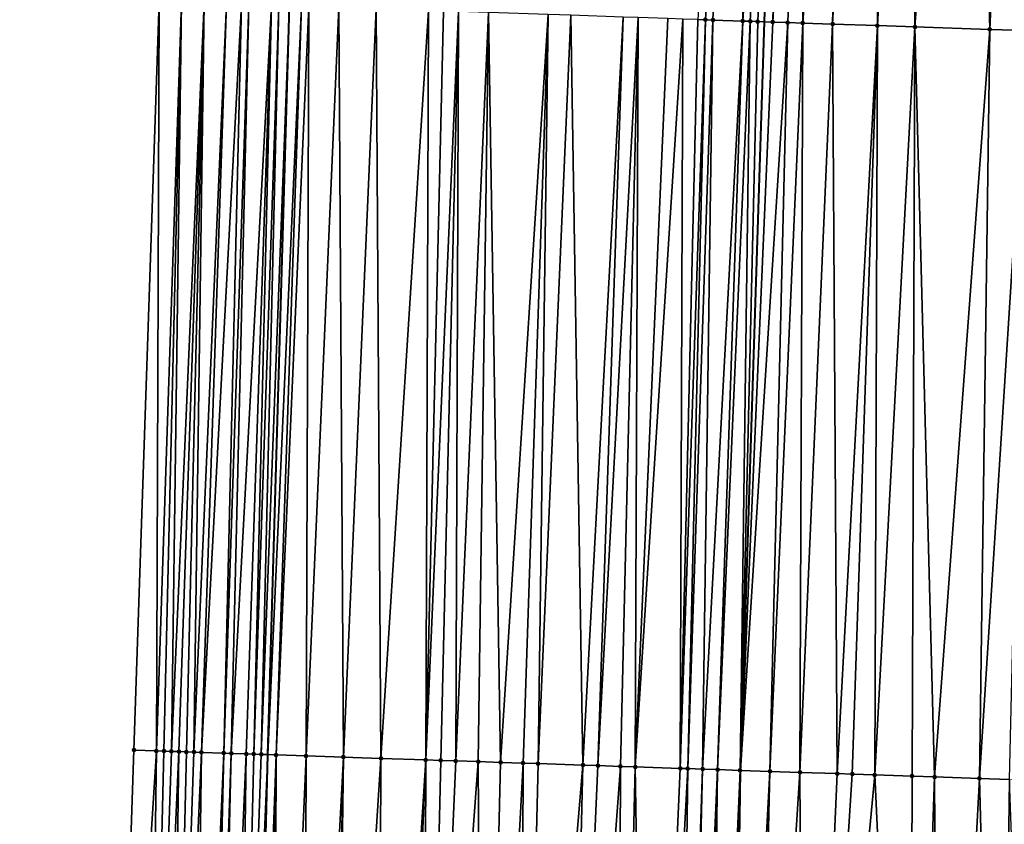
# Model space of a CAD drawing. Header units: feet. Extents: x 2004186 to 2014793, y 836912 to 864902.
# Tile 151 of 256: x 2010467 to 2010493, y 841568 to 841590. Entities that reach past the tile are written whole.
import ezdxf

# ---------------------------------------------------------------- set-up
doc = ezdxf.new("R2010")
doc.units = ezdxf.units.FT
doc.header["$LTSCALE"] = 100
doc.header["$MEASUREMENT"] = 0
for name, color, linetype, lineweight in [('EP_Travel Lane', 5, 'Continuous', 40), ('GPL_Skip Line', 2, 'Continuous', 40), ('Road Shots', 4, 'Continuous', 200), ('Road X-Section', 30, 'Continuous', 13)]:
    doc.layers.add(name, color=color, linetype=linetype, lineweight=lineweight)
doc.layers.add('I-77 SB_MM21-27-Surface-Border', color=7, linetype='Continuous')
doc.layers.add('I-77 SB_MM21-27-Surface-TIN', color=7, linetype='Continuous')

msp = doc.modelspace()

# ---------------------------------------------------------------- linework, layer by layer
at = {"layer": 'EP_Travel Lane'}
msp.add_polyline3d([(2010469.208770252, 841369.6738015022, 353.6004826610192), (2010469.497755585, 841389.6686860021, 353.9900393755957), (2010469.924136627, 841409.6598299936, 354.3674239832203), (2010470.350613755, 841429.6533732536, 354.7004789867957), (2010470.777078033, 841449.6463140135, 355.0748597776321), (2010471.203516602, 841469.638049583, 355.4316500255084), (2010471.664970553, 841489.6290206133, 355.8677205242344), (2010472.164919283, 841509.7297988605, 356.2241401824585), (2010472.672648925, 841530.1429154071, 356.5846998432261), (2010473.169910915, 841550.1351832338, 356.9271469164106), (2010473.667102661, 841570.1246268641, 357.3058558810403), (2010474.250074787, 841590.1130642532, 357.7004235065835), (2010474.920555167, 841610.0974675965, 358.0849428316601), (2010475.591051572, 841630.0815445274, 358.4793483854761), (2010476.261587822, 841650.0668090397, 358.8588609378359)], dxfattribs=at)
at = {"layer": 'GPL_Skip Line'}
msp.add_polyline3d([(2010481.95771623, 841369.5251291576, 353.4531208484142), (2010482.310733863, 841389.5190231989, 353.8279005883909), (2010482.66373411, 841409.5119325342, 354.180836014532), (2010483.01674097, 841429.5052163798, 354.5609336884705), (2010483.369761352, 841449.4992661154, 354.9177765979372), (2010483.722759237, 841469.4920416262, 355.2806415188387), (2010484.075765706, 841489.485303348, 355.6676358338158), (2010484.467463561, 841509.5321789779, 356.0436283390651), (2010485.007155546, 841529.7307694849, 356.414087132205), (2010485.65091865, 841549.7171784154, 356.7874598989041), (2010486.294640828, 841569.7023166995, 357.1574814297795), (2010486.938383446, 841589.6880895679, 357.5666718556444), (2010487.582128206, 841609.6739289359, 357.9162179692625), (2010488.225856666, 841629.6592622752, 358.3014174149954), (2010488.869624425, 841649.6458156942, 358.647119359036)], dxfattribs=at)
at = {"layer": 'I-77 SB_MM21-27-Surface-Border', "color": 3, "linetype": 'ByBlock', "lineweight": -2}
msp.add_polyline3d([(2010468.488924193, 841349.6854404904, 353.213072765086), (2010468.526777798, 841369.6817869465, 353.6067672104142), (2010468.364662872, 841389.6819684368, 354.0015954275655), (2010467.202593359, 841409.6919151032, 354.3822180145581), (2010467.040478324, 841429.6920873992, 354.7372148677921), (2010467.278331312, 841449.6871925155, 355.1172029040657), (2010467.51615991, 841469.6802473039, 355.5179133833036), (2010467.953987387, 841489.6720182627, 355.926302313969), (2010468.237368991, 841509.7931083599, 356.2692096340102), (2010468.747546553, 841530.274535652, 356.6153270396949), (2010469.420822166, 841550.260865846, 356.9621885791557), (2010470.09400709, 841570.2445039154, 357.329485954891), (2010470.767262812, 841590.2302436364, 357.7083500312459), (2010472.040120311, 841610.194058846, 358.1098567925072), (2010473.312984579, 841630.1580750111, 358.4905391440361), (2010473.786333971, 841650.1499630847, 358.8718768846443)], dxfattribs=at)
at = {"layer": 'I-77 SB_MM21-27-Surface-TIN', "color": 128, "linetype": 'ByBlock', "lineweight": -2}
for points in [[(2010486.432066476, 841609.7125027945, 357.9257030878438), (2010485.159162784, 841589.7473163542, 357.6053422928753), (2010485.359049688, 841589.7405913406, 357.6048769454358)], [(2010486.432066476, 841609.7125027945, 357.9257030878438), (2010485.359049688, 841589.7405913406, 357.6048769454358), (2010485.558938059, 841589.7339098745, 357.6020353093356)], [(2010486.432066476, 841609.7125027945, 357.9257030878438), (2010485.558938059, 841589.7339098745, 357.6020353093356), (2010486.358502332, 841589.7075043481, 357.5731886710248)], [(2010486.432066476, 841609.7125027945, 357.9257030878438), (2010486.358502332, 841589.7075043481, 357.5731886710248), (2010487.582128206, 841609.6739289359, 357.9162179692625)], [(2010486.558391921, 841589.7008590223, 357.5683749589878), (2010487.582128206, 841609.6739289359, 357.9162179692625), (2010486.358502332, 841589.7075043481, 357.5731886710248)], [(2010486.75828006, 841589.694170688, 357.5659080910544), (2010487.582128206, 841609.6739289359, 357.9162179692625), (2010486.558391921, 841589.7008590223, 357.5683749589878)], [(2010486.75828006, 841589.694170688, 357.5659080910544), (2010486.938383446, 841589.6880895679, 357.5666718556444), (2010487.582128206, 841609.6739289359, 357.9162179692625)], [(2010487.158052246, 841589.680672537, 357.5676034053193), (2010487.582128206, 841609.6739289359, 357.9162179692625), (2010486.938383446, 841589.6880895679, 357.5666718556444)], [(2010488.231054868, 841609.6521634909, 357.9108659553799), (2010487.582128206, 841609.6739289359, 357.9162179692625), (2010487.158052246, 841589.680672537, 357.5676034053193)], [(2010488.231054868, 841609.6521634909, 357.9108659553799), (2010487.158052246, 841589.680672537, 357.5676034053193), (2010487.557823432, 841589.6671447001, 357.5709186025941)], [(2010488.231054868, 841609.6521634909, 357.9108659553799), (2010487.557823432, 841589.6671447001, 357.5709186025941), (2010487.957598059, 841589.6537189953, 357.5686606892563)], [(2010489.230496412, 841609.6187469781, 357.8966716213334), (2010488.231054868, 841609.6521634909, 357.9108659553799), (2010487.957598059, 841589.6537189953, 357.5686606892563)], [(2010489.230496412, 841609.6187469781, 357.8966716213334), (2010487.957598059, 841589.6537189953, 357.5686606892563), (2010488.757150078, 841589.6269496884, 357.5596647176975)], [(2010489.830162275, 841609.5987248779, 357.8865837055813), (2010489.230496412, 841609.6187469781, 357.8966716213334), (2010488.757150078, 841589.6269496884, 357.5596647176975)], [(2010489.830162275, 841609.5987248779, 357.8865837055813), (2010488.757150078, 841589.6269496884, 357.5596647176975), (2010489.956486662, 841589.5870496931, 357.5323124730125)], [(2010491.02949616, 841609.5587447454, 357.8627875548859), (2010489.830162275, 841609.5987248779, 357.8865837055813), (2010489.956486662, 841589.5870496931, 357.5323124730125)], [(2010491.02949616, 841609.5587447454, 357.8627875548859), (2010489.956486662, 841589.5870496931, 357.5323124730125), (2010490.955928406, 841589.5536391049, 357.5182820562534)], [(2010491.829051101, 841609.5320621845, 357.8485700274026), (2010491.02949616, 841609.5587447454, 357.8627875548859), (2010490.955928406, 841589.5536391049, 357.5182820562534)], [(2010492.428713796, 841609.5119460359, 357.8437965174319), (2010491.829051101, 841609.5320621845, 357.8485700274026), (2010490.955928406, 841589.5536391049, 357.5182820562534)], [(2010492.428713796, 841609.5119460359, 357.8437965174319), (2010490.955928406, 841589.5536391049, 357.5182820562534), (2010492.954810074, 841589.4867639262, 357.4931680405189)], [(2010493.827933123, 841609.4651975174, 357.821969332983), (2010492.428713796, 841609.5119460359, 357.8437965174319), (2010492.954810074, 841589.4867639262, 357.4931680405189)], [(2010493.827933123, 841609.4651975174, 357.821969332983), (2010492.954810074, 841589.4867639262, 357.4931680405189), (2010493.954253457, 841589.4534019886, 357.4764828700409)], [(2010470.767262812, 841590.2302436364, 357.7083500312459), (2010470.09400709, 841570.2445039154, 357.329485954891), (2010470.69366826, 841570.2243425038, 357.3275893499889)], [(2010471.366921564, 841590.2100104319, 357.7101278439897), (2010470.767262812, 841590.2302436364, 357.7083500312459), (2010470.69366826, 841570.2243425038, 357.3275893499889)], [(2010471.366921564, 841590.2100104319, 357.7101278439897), (2010470.69366826, 841570.2243425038, 357.3275893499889), (2010470.893556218, 841570.2176487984, 357.3256626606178)], [(2010471.366921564, 841590.2100104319, 357.7101278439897), (2010470.893556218, 841570.2176487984, 357.3256626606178), (2010471.093447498, 841570.2110536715, 357.3189682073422)], [(2010471.966582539, 841590.1898432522, 357.7083028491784), (2010471.366921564, 841590.2100104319, 357.7101278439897), (2010471.093447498, 841570.2110536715, 357.3189682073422)], [(2010471.966582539, 841590.1898432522, 357.7083028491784), (2010471.093447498, 841570.2110536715, 357.3189682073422), (2010471.293341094, 841570.2045273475, 357.3089461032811)], [(2010471.966582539, 841590.1898432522, 357.7083028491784), (2010471.293341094, 841570.2045273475, 357.3089461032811), (2010471.4932322, 841570.1979270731, 357.3025006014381)], [(2010471.966582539, 841590.1898432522, 357.7083028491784), (2010471.4932322, 841570.1979270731, 357.3025006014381), (2010471.693120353, 841570.1912391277, 357.30029532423)], [(2010472.566239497, 841590.1695567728, 357.712987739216), (2010471.966582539, 841590.1898432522, 357.7083028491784), (2010471.693120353, 841570.1912391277, 357.30029532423)], [(2010472.566239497, 841590.1695567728, 357.712987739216), (2010471.693120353, 841570.1912391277, 357.30029532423), (2010471.893005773, 841570.1844700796, 357.3020125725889)], [(2010472.966012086, 841590.1560706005, 357.7140293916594), (2010472.566239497, 841590.1695567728, 357.712987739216), (2010471.893005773, 841570.1844700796, 357.3020125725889)], [(2010472.966012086, 841590.1560706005, 357.7140293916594), (2010471.893005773, 841570.1844700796, 357.3020125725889), (2010472.492652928, 841570.1638926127, 357.3202384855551)], [(2010473.165899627, 841590.1493644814, 357.712533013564), (2010472.966012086, 841590.1560706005, 357.7140293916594), (2010472.492652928, 841570.1638926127, 357.3202384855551)], [(2010473.165899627, 841590.1493644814, 357.712533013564), (2010472.492652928, 841570.1638926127, 357.3202384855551), (2010472.692540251, 841570.1571800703, 357.319222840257)], [(2010473.765568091, 841590.1294196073, 357.6985773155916), (2010473.165899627, 841590.1493644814, 357.712533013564), (2010472.692540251, 841570.1571800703, 357.319222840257)], [(2010473.765568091, 841590.1294196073, 357.6985773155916), (2010472.692540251, 841570.1571800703, 357.319222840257), (2010473.092322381, 841570.1439771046, 357.3064487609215)], [(2010473.765568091, 841590.1294196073, 357.6985773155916), (2010473.092322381, 841570.1439771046, 357.3064487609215), (2010473.292213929, 841570.1373899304, 357.2993696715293)], [(2010473.765568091, 841590.1294196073, 357.6985773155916), (2010473.292213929, 841570.1373899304, 357.2993696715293), (2010473.965455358, 841590.1227053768, 357.6975235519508)], [(2010473.965455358, 841590.1227053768, 357.6975235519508), (2010473.292213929, 841570.1373899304, 357.2993696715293), (2010473.492099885, 841570.1306368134, 357.3003164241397)], [(2010473.965455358, 841590.1227053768, 357.6975235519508), (2010473.492099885, 841570.1306368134, 357.3003164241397), (2010474.250074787, 841590.1130642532, 357.7004235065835)], [(2010473.492099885, 841570.1306368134, 357.3003164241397), (2010473.667102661, 841570.1246268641, 357.3058558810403), (2010474.250074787, 841590.1130642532, 357.7004235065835)], [(2010474.565111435, 841590.1023927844, 357.7036333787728), (2010474.250074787, 841590.1130642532, 357.7004235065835), (2010473.667102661, 841570.1246268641, 357.3058558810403)], [(2010474.565111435, 841590.1023927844, 357.7036333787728), (2010473.667102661, 841570.1246268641, 357.3058558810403), (2010473.891864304, 841570.1169080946, 357.3129703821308)], [(2010474.764999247, 841590.0956947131, 357.7016978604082), (2010474.565111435, 841590.1023927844, 357.7036333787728), (2010473.891864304, 841570.1169080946, 357.3129703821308)], [(2010474.764999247, 841590.0956947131, 357.7016978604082), (2010473.891864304, 841570.1169080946, 357.3129703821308), (2010474.691413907, 841570.0900670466, 357.3084666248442)], [(2010475.564554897, 841590.0690332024, 357.6868196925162), (2010474.764999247, 841590.0956947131, 357.7016978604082), (2010474.691413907, 841570.0900670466, 357.3084666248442)], [(2010475.564554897, 841590.0690332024, 357.6868196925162), (2010474.691413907, 841570.0900670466, 357.3084666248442), (2010475.690857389, 841570.0567080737, 357.2935345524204)], [(2010476.563995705, 841590.0355948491, 357.6743043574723), (2010475.564554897, 841590.0690332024, 357.6868196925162), (2010475.690857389, 841570.0567080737, 357.2935345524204)], [(2010476.563995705, 841590.0355948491, 357.6743043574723), (2010475.690857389, 841570.0567080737, 357.2935345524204), (2010476.690298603, 841570.0232817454, 357.2818601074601)], [(2010477.963207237, 841589.988614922, 357.6658538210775), (2010476.563995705, 841590.0355948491, 357.6743043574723), (2010476.690298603, 841570.0232817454, 357.2818601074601)], [(2010477.963207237, 841589.988614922, 357.6658538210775), (2010476.690298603, 841570.0232817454, 357.2818601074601), (2010477.889629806, 841569.983222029, 357.2653417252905)], [(2010478.362983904, 841589.9752497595, 357.660292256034), (2010477.963207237, 841589.988614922, 357.6658538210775), (2010477.889629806, 841569.983222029, 357.2653417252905)], [(2010478.762761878, 841589.9619234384, 357.6526112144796), (2010478.362983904, 841589.9752497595, 357.660292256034), (2010477.889629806, 841569.983222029, 357.2653417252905)], [(2010478.762761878, 841589.9619234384, 357.6526112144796), (2010477.889629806, 841569.983222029, 357.2653417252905), (2010478.289406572, 841569.9698598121, 357.260269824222)], [(2010478.762761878, 841589.9619234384, 357.6526112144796), (2010478.289406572, 841569.9698598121, 357.260269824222), (2010478.689186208, 841569.9565828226, 357.2510759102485)], [(2010479.562312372, 841589.9351088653, 357.6460853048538), (2010478.762761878, 841589.9619234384, 357.6526112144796), (2010478.689186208, 841569.9565828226, 357.2510759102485)], [(2010479.562312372, 841589.9351088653, 357.6460853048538), (2010478.689186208, 841569.9565828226, 357.2510759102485), (2010479.288850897, 841569.9365258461, 357.2441282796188)], [(2010479.562312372, 841589.9351088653, 357.6460853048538), (2010479.288850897, 841569.9365258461, 357.2441282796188), (2010479.888517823, 841569.9165353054, 357.233967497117)], [(2010481.16141958, 841589.8816643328, 357.6229595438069), (2010479.562312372, 841589.9351088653, 357.6460853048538), (2010479.888517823, 841569.9165353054, 357.233967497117)], [(2010481.16141958, 841589.8816643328, 357.6229595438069), (2010479.888517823, 841569.9165353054, 357.233967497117), (2010480.488184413, 841569.8965347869, 357.224289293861)], [(2010481.16141958, 841589.8816643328, 357.6229595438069), (2010480.488184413, 841569.8965347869, 357.224289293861), (2010480.887962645, 841569.8832161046, 357.2171118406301)], [(2010481.761083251, 841589.8615771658, 357.6167684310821), (2010481.16141958, 841589.8816643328, 357.6229595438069), (2010480.887962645, 841569.8832161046, 357.2171118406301)], [(2010481.761083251, 841589.8615771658, 357.6167684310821), (2010480.887962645, 841569.8832161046, 357.2171118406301), (2010482.087288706, 841569.8430037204, 357.2079772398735)], [(2010483.160294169, 841589.8145790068, 357.6093127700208), (2010481.761083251, 841589.8615771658, 357.6167684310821), (2010482.087288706, 841569.8430037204, 357.2079772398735)], [(2010483.160294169, 841589.8145790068, 357.6093127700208), (2010482.087288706, 841569.8430037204, 357.2079772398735), (2010482.487066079, 841569.8296595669, 357.2020317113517)], [(2010483.560067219, 841589.8011065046, 357.609608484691), (2010483.160294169, 841589.8145790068, 357.6093127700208), (2010482.487066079, 841569.8296595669, 357.2020317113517)], [(2010483.560067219, 841589.8011065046, 357.609608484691), (2010482.487066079, 841569.8296595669, 357.2020317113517), (2010483.086729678, 841569.8095702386, 357.1966487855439)], [(2010483.560067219, 841589.8011065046, 357.609608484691), (2010483.086729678, 841569.8095702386, 357.1966487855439), (2010483.486504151, 841569.7961399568, 357.1948688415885)], [(2010484.359617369, 841589.7742817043, 357.603640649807), (2010483.560067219, 841589.8011065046, 357.609608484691), (2010483.486504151, 841569.7961399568, 357.1948688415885)], [(2010484.759390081, 841589.7607991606, 357.6044843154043), (2010484.359617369, 841589.7742817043, 357.603640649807), (2010483.486504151, 841569.7961399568, 357.1948688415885)], [(2010484.759390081, 841589.7607991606, 357.6044843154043), (2010483.486504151, 841569.7961399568, 357.1948688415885), (2010484.68583441, 841569.7560522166, 357.1797058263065)], [(2010485.159162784, 841589.7473163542, 357.6053422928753), (2010484.759390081, 841589.7607991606, 357.6044843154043), (2010484.68583441, 841569.7560522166, 357.1797058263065)], [(2010485.359049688, 841589.7405913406, 357.6048769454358), (2010485.159162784, 841589.7473163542, 357.6053422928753), (2010484.68583441, 841569.7560522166, 357.1797058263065)], [(2010485.359049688, 841589.7405913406, 357.6048769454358), (2010484.68583441, 841569.7560522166, 357.1797058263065), (2010484.885720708, 841569.7493092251, 357.1801628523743)], [(2010485.558938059, 841589.7339098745, 357.6020353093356), (2010485.359049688, 841589.7405913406, 357.6048769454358), (2010484.885720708, 841569.7493092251, 357.1801628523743)], [(2010485.558938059, 841589.7339098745, 357.6020353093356), (2010484.885720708, 841569.7493092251, 357.1801628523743), (2010485.285498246, 841569.7359699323, 357.173982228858)], [(2010486.358502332, 841589.7075043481, 357.5731886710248), (2010485.558938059, 841589.7339098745, 357.6020353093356), (2010485.285498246, 841569.7359699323, 357.173982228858)], [(2010486.358502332, 841589.7075043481, 357.5731886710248), (2010485.285498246, 841569.7359699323, 357.173982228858), (2010485.685280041, 841569.7227570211, 357.1616891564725)], [(2010486.558391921, 841589.7008590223, 357.5683749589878), (2010486.358502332, 841589.7075043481, 357.5731886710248), (2010485.685280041, 841569.7227570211, 357.1616891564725)], [(2010486.558391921, 841589.7008590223, 357.5683749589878), (2010485.685280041, 841569.7227570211, 357.1616891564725), (2010486.28494279, 841569.7026424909, 357.1575251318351)], [(2010486.75828006, 841589.694170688, 357.5659080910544), (2010486.558391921, 841589.7008590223, 357.5683749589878), (2010486.28494279, 841569.7026424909, 357.1575251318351)], [(2010486.75828006, 841589.694170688, 357.5659080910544), (2010486.28494279, 841569.7026424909, 357.1575251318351), (2010486.938383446, 841589.6880895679, 357.5666718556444)], [(2010486.28494279, 841569.7026424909, 357.1575251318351), (2010486.294640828, 841569.7023166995, 357.1574814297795), (2010486.938383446, 841589.6880895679, 357.5666718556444)], [(2010487.158052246, 841589.680672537, 357.5676034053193), (2010486.938383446, 841589.6880895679, 357.5666718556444), (2010486.294640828, 841569.7023166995, 357.1574814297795)], [(2010487.557823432, 841589.6671447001, 357.5709186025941), (2010487.158052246, 841589.680672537, 357.5676034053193), (2010486.294640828, 841569.7023166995, 357.1574814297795)], [(2010487.557823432, 841589.6671447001, 357.5709186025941), (2010486.294640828, 841569.7023166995, 357.1574814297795), (2010487.084491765, 841569.6757828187, 357.1539221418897)], [(2010487.957598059, 841589.6537189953, 357.5686606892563), (2010487.557823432, 841589.6671447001, 357.5709186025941), (2010487.084491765, 841569.6757828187, 357.1539221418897)], [(2010487.957598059, 841589.6537189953, 357.5686606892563), (2010487.084491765, 841569.6757828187, 357.1539221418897), (2010487.884043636, 841569.6490090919, 357.1461623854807)], [(2010488.757150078, 841589.6269496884, 357.5596647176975), (2010487.957598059, 841589.6537189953, 357.5686606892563), (2010487.884043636, 841569.6490090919, 357.1461623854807)], [(2010488.757150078, 841589.6269496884, 357.5596647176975), (2010487.884043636, 841569.6490090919, 357.1461623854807), (2010488.88348927, 841569.6157140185, 357.1281398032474)], [(2010489.956486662, 841589.5870496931, 357.5323124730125), (2010488.757150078, 841589.6269496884, 357.5596647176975), (2010488.88348927, 841569.6157140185, 357.1281398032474)], [(2010489.956486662, 841589.5870496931, 357.5323124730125), (2010488.88348927, 841569.6157140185, 357.1281398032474), (2010489.283266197, 841569.6023565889, 357.1228363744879)], [(2010489.956486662, 841589.5870496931, 357.5323124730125), (2010489.283266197, 841569.6023565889, 357.1228363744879), (2010489.882933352, 841569.5823728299, 357.1123475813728)], [(2010490.955928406, 841589.5536391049, 357.5182820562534), (2010489.956486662, 841589.5870496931, 357.5323124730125), (2010489.882933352, 841569.5823728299, 357.1123475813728)], [(2010490.955928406, 841589.5536391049, 357.5182820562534), (2010489.882933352, 841569.5823728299, 357.1123475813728), (2010490.882378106, 841569.5490516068, 357.09558973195)], [(2010490.955928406, 841589.5536391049, 357.5182820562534), (2010490.882378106, 841569.5490516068, 357.09558973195), (2010491.482042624, 841569.5289895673, 357.0888869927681)], [(2010492.954810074, 841589.4867639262, 357.4931680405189), (2010490.955928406, 841589.5536391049, 357.5182820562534), (2010491.482042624, 841569.5289895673, 357.0888869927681)], [(2010492.954810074, 841589.4867639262, 357.4931680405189), (2010491.482042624, 841569.5289895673, 357.0888869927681), (2010492.681374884, 841569.4889612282, 357.0708510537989)], [(2010493.954253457, 841589.4534019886, 357.4764828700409), (2010492.954810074, 841589.4867639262, 357.4931680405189), (2010492.681374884, 841569.4889612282, 357.0708510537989)], [(2010493.954253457, 841589.4534019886, 357.4764828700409), (2010492.681374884, 841569.4889612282, 357.0708510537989), (2010493.480932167, 841569.4623481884, 357.0553196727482)], [(2010470.69366826, 841570.2243425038, 357.3275893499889), (2010470.09400709, 841570.2445039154, 357.329485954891), (2010469.420822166, 841550.260865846, 356.9621885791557)], [(2010470.69366826, 841570.2243425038, 357.3275893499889), (2010469.420822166, 841550.260865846, 356.9621885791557), (2010470.420259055, 841550.2273111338, 356.9557136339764)], [(2010470.893556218, 841570.2176487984, 357.3256626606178), (2010470.69366826, 841570.2243425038, 357.3275893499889), (2010470.420259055, 841550.2273111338, 356.9557136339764)], [(2010471.093447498, 841570.2110536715, 357.3189682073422), (2010470.893556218, 841570.2176487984, 357.3256626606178), (2010470.420259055, 841550.2273111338, 356.9557136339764)], [(2010471.293341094, 841570.2045273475, 357.3089461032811), (2010471.093447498, 841570.2110536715, 357.3189682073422), (2010470.420259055, 841550.2273111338, 356.9557136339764)], [(2010471.293341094, 841570.2045273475, 357.3089461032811), (2010470.420259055, 841550.2273111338, 356.9557136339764), (2010471.019924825, 841550.207286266, 356.9456422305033)], [(2010471.4932322, 841570.1979270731, 357.3025006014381), (2010471.293341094, 841570.2045273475, 357.3089461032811), (2010471.019924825, 841550.207286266, 356.9456422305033)], [(2010471.693120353, 841570.1912391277, 357.30029532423), (2010471.4932322, 841570.1979270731, 357.3025006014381), (2010471.019924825, 841550.207286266, 356.9456422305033)], [(2010471.893005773, 841570.1844700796, 357.3020125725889), (2010471.693120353, 841570.1912391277, 357.30029532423), (2010471.019924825, 841550.207286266, 356.9456422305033)], [(2010471.893005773, 841570.1844700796, 357.3020125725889), (2010471.019924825, 841550.207286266, 356.9456422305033), (2010471.619583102, 841550.1870389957, 356.9483152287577)], [(2010472.492652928, 841570.1638926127, 357.3202384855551), (2010471.893005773, 841570.1844700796, 357.3020125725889), (2010471.619583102, 841550.1870389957, 356.9483152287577)], [(2010472.492652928, 841570.1638926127, 357.3202384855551), (2010471.619583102, 841550.1870389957, 356.9483152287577), (2010472.0193577, 841550.1736124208, 356.9459940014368)], [(2010472.692540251, 841570.1571800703, 357.319222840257), (2010472.492652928, 841570.1638926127, 357.3202384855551), (2010472.0193577, 841550.1736124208, 356.9459940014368)], [(2010472.692540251, 841570.1571800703, 357.319222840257), (2010472.0193577, 841550.1736124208, 356.9459940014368), (2010472.219246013, 841550.1669292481, 356.9431077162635)], [(2010473.092322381, 841570.1439771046, 357.3064487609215), (2010472.692540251, 841570.1571800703, 357.319222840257), (2010472.219246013, 841550.1669292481, 356.9431077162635)], [(2010473.092322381, 841570.1439771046, 357.3064487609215), (2010472.219246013, 841550.1669292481, 356.9431077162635), (2010472.818918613, 841550.1471071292, 356.9214181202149)], [(2010473.292213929, 841570.1373899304, 357.2993696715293), (2010473.092322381, 841570.1439771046, 357.3064487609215), (2010472.818918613, 841550.1471071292, 356.9214181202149)], [(2010473.492099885, 841570.1306368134, 357.3003164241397), (2010473.292213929, 841570.1373899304, 357.2993696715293), (2010472.818918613, 841550.1471071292, 356.9214181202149)], [(2010473.492099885, 841570.1306368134, 357.3003164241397), (2010472.818918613, 841550.1471071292, 356.9214181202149), (2010473.667102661, 841570.1246268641, 357.3058558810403)], [(2010473.018804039, 841550.1403382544, 356.9234428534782), (2010473.667102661, 841570.1246268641, 357.3058558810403), (2010472.818918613, 841550.1471071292, 356.9214181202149)], [(2010473.018804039, 841550.1403382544, 356.9234428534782), (2010473.169910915, 841550.1351832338, 356.9271469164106), (2010473.667102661, 841570.1246268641, 357.3058558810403)], [(2010473.891864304, 841570.1169080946, 357.3129703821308), (2010473.667102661, 841570.1246268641, 357.3058558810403), (2010473.169910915, 841550.1351832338, 356.9271469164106)], [(2010473.891864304, 841570.1169080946, 357.3129703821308), (2010473.169910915, 841550.1351832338, 356.9271469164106), (2010473.218687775, 841550.1335192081, 356.9283425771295)], [(2010473.891864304, 841570.1169080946, 357.3129703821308), (2010473.218687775, 841550.1335192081, 356.9283425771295), (2010473.418574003, 841550.1267741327, 356.9290035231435)], [(2010473.891864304, 841570.1169080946, 357.3129703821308), (2010473.418574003, 841550.1267741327, 356.9290035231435), (2010473.818351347, 841550.113429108, 356.9220091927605)], [(2010474.691413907, 841570.0900670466, 357.3084666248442), (2010473.891864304, 841570.1169080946, 357.3129703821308), (2010473.818351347, 841550.113429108, 356.9220091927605)], [(2010474.691413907, 841570.0900670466, 357.3084666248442), (2010473.818351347, 841550.113429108, 356.9220091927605), (2010474.61790117, 841550.0865946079, 356.9162980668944)], [(2010475.690857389, 841570.0567080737, 357.2935345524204), (2010474.691413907, 841570.0900670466, 357.3084666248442), (2010474.61790117, 841550.0865946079, 356.9162980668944)], [(2010475.690857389, 841570.0567080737, 357.2935345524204), (2010474.61790117, 841550.0865946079, 356.9162980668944), (2010475.217567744, 841550.0665935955, 356.9048596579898)], [(2010475.690857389, 841570.0567080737, 357.2935345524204), (2010475.217567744, 841550.0665935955, 356.9048596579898), (2010475.417457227, 841550.0599451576, 356.8999829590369)], [(2010476.690298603, 841570.0232817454, 357.2818601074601), (2010475.690857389, 841570.0567080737, 357.2935345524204), (2010475.417457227, 841550.0599451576, 356.8999829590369)], [(2010476.690298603, 841570.0232817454, 357.2818601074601), (2010475.417457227, 841550.0599451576, 356.8999829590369), (2010476.616786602, 841550.0198311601, 356.8835225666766)], [(2010477.889629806, 841569.983222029, 357.2653417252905), (2010476.690298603, 841570.0232817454, 357.2818601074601), (2010476.616786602, 841550.0198311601, 356.8835225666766)], [(2010477.889629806, 841569.983222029, 357.2653417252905), (2010476.616786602, 841550.0198311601, 356.8835225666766), (2010477.016563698, 841550.0064787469, 356.8769516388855)], [(2010477.889629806, 841569.983222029, 357.2653417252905), (2010477.016563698, 841550.0064787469, 356.8769516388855), (2010477.816112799, 841549.9796228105, 356.8724688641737)], [(2010478.289406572, 841569.9698598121, 357.260269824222), (2010477.889629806, 841569.983222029, 357.2653417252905), (2010477.816112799, 841549.9796228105, 356.8724688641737)], [(2010478.689186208, 841569.9565828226, 357.2510759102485), (2010478.289406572, 841569.9698598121, 357.260269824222), (2010477.816112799, 841549.9796228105, 356.8724688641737)], [(2010479.288850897, 841569.9365258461, 357.2441282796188), (2010478.689186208, 841569.9565828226, 357.2510759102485), (2010477.816112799, 841549.9796228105, 356.8724688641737)], [(2010479.288850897, 841569.9365258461, 357.2441282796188), (2010477.816112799, 841549.9796228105, 356.8724688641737), (2010479.415220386, 841549.926189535, 356.8475388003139)], [(2010479.888517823, 841569.9165353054, 357.233967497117), (2010479.288850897, 841569.9365258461, 357.2441282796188), (2010479.415220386, 841549.926189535, 356.8475388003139)], [(2010480.488184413, 841569.8965347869, 357.224289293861), (2010479.888517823, 841569.9165353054, 357.233967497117), (2010479.415220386, 841549.926189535, 356.8475388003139)], [(2010480.488184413, 841569.8965347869, 357.224289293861), (2010479.415220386, 841549.926189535, 356.8475388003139), (2010480.414660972, 841549.8927445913, 356.8347737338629)], [(2010480.887962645, 841569.8832161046, 357.2171118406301), (2010480.488184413, 841569.8965347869, 357.224289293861), (2010480.414660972, 841549.8927445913, 356.8347737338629)], [(2010482.087288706, 841569.8430037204, 357.2079772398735), (2010480.887962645, 841569.8832161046, 357.2171118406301), (2010480.414660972, 841549.8927445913, 356.8347737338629)], [(2010482.087288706, 841569.8430037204, 357.2079772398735), (2010480.414660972, 841549.8927445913, 356.8347737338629), (2010481.61398466, 841549.8524617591, 356.8279881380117)], [(2010482.487066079, 841569.8296595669, 357.2020317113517), (2010482.087288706, 841569.8430037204, 357.2079772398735), (2010481.61398466, 841549.8524617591, 356.8279881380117)], [(2010483.086729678, 841569.8095702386, 357.1966487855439), (2010482.487066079, 841569.8296595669, 357.2020317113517), (2010481.61398466, 841549.8524617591, 356.8279881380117)], [(2010483.086729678, 841569.8095702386, 357.1966487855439), (2010481.61398466, 841549.8524617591, 356.8279881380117), (2010483.013199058, 841549.8055669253, 356.8142379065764)], [(2010483.486504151, 841569.7961399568, 357.1948688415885), (2010483.086729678, 841569.8095702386, 357.1966487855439), (2010483.013199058, 841549.8055669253, 356.8142379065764)], [(2010483.486504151, 841569.7961399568, 357.1948688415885), (2010483.013199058, 841549.8055669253, 356.8142379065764), (2010483.812748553, 841549.7787226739, 356.8090855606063)], [(2010484.68583441, 841569.7560522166, 357.1797058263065), (2010483.486504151, 841569.7961399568, 357.1948688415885), (2010483.812748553, 841549.7787226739, 356.8090855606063)], [(2010484.885720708, 841569.7493092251, 357.1801628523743), (2010484.68583441, 841569.7560522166, 357.1797058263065), (2010483.812748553, 841549.7787226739, 356.8090855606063)], [(2010484.885720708, 841569.7493092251, 357.1801628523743), (2010483.812748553, 841549.7787226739, 356.8090855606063), (2010484.612295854, 841549.7518133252, 356.8076635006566)], [(2010485.285498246, 841569.7359699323, 357.173982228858), (2010484.885720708, 841569.7493092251, 357.1801628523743), (2010484.612295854, 841549.7518133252, 356.8076635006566)], [(2010485.285498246, 841569.7359699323, 357.173982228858), (2010484.612295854, 841549.7518133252, 356.8076635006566), (2010484.812183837, 841549.7451203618, 356.8053382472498)], [(2010485.685280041, 841569.7227570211, 357.1616891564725), (2010485.285498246, 841569.7359699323, 357.173982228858), (2010484.812183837, 841549.7451203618, 356.8053382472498)], [(2010485.685280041, 841569.7227570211, 357.1616891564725), (2010484.812183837, 841549.7451203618, 356.8053382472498), (2010485.211962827, 841549.7318241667, 356.7955458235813)], [(2010485.685280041, 841569.7227570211, 357.1616891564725), (2010485.211962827, 841549.7318241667, 356.7955458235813), (2010485.411851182, 841549.7251422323, 356.7925885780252)], [(2010486.28494279, 841569.7026424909, 357.1575251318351), (2010485.685280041, 841569.7227570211, 357.1616891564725), (2010485.411851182, 841549.7251422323, 356.7925885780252)], [(2010486.28494279, 841569.7026424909, 357.1575251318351), (2010485.411851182, 841549.7251422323, 356.7925885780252), (2010485.611741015, 841549.718504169, 356.7871173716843)], [(2010486.28494279, 841569.7026424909, 357.1575251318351), (2010485.611741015, 841549.718504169, 356.7871173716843), (2010486.294640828, 841569.7023166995, 357.1574814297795)], [(2010485.611741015, 841549.718504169, 356.7871173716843), (2010485.65091865, 841549.7171784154, 356.7874598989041), (2010486.294640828, 841569.7023166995, 357.1574814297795)], [(2010486.011512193, 841549.7049760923, 356.7906125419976), (2010486.294640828, 841569.7023166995, 357.1574814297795), (2010485.65091865, 841549.7171784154, 356.7874598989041)], [(2010487.084491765, 841569.6757828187, 357.1539221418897), (2010486.294640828, 841569.7023166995, 357.1574814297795), (2010486.011512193, 841549.7049760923, 356.7906125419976)], [(2010487.084491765, 841569.6757828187, 357.1539221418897), (2010486.011512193, 841549.7049760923, 356.7906125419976), (2010486.61117476, 841549.6848561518, 356.7859891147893)], [(2010487.884043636, 841569.6490090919, 357.1461623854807), (2010487.084491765, 841569.6757828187, 357.1539221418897), (2010486.61117476, 841549.6848561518, 356.7859891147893)], [(2010487.884043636, 841569.6490090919, 357.1461623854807), (2010486.61117476, 841549.6848561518, 356.7859891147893), (2010488.010393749, 841549.6380975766, 356.7644308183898)], [(2010488.88348927, 841569.6157140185, 357.1281398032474), (2010487.884043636, 841569.6490090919, 357.1461623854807), (2010488.010393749, 841549.6380975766, 356.7644308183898)], [(2010489.283266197, 841569.6023565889, 357.1228363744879), (2010488.88348927, 841569.6157140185, 357.1281398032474), (2010488.010393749, 841549.6380975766, 356.7644308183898)], [(2010489.882933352, 841569.5823728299, 357.1123475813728), (2010489.283266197, 841569.6023565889, 357.1228363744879), (2010488.010393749, 841549.6380975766, 356.7644308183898)], [(2010489.882933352, 841569.5823728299, 357.1123475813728), (2010488.010393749, 841549.6380975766, 356.7644308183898), (2010490.808825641, 841549.5443998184, 356.7316636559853)], [(2010490.882378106, 841569.5490516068, 357.09558973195), (2010489.882933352, 841569.5823728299, 357.1123475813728), (2010490.808825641, 841549.5443998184, 356.7316636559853)], [(2010491.482042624, 841569.5289895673, 357.0888869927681), (2010490.882378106, 841569.5490516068, 357.09558973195), (2010490.808825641, 841549.5443998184, 356.7316636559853)], [(2010491.482042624, 841569.5289895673, 357.0888869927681), (2010490.808825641, 841549.5443998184, 356.7316636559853), (2010491.608377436, 841549.5176238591, 356.7225979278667)], [(2010492.681374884, 841569.4889612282, 357.0708510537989), (2010491.482042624, 841569.5289895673, 357.0888869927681), (2010491.608377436, 841549.5176238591, 356.7225979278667)], [(2010492.681374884, 841569.4889612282, 357.0708510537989), (2010491.608377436, 841549.5176238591, 356.7225979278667), (2010493.207485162, 841549.4641947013, 356.6974318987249)], [(2010493.480932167, 841569.4623481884, 357.0553196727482), (2010492.681374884, 841569.4889612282, 357.0708510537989), (2010493.207485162, 841549.4641947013, 356.6974318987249)], [(2010493.480932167, 841569.4623481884, 357.0553196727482), (2010493.207485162, 841549.4641947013, 356.6974318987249), (2010494.2069254, 841549.430739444, 356.6852578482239)]]:
    msp.add_3dface(points, dxfattribs=at)
at = {"layer": 'Road Shots', "lineweight": 100}
for p in [(2010485.359049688, 841589.7405913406, 357.6048769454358), (2010485.558938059, 841589.7339098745, 357.6020353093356), (2010486.358502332, 841589.7075043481, 357.5731886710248), (2010486.558391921, 841589.7008590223, 357.5683749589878), (2010486.75828006, 841589.694170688, 357.5659080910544), (2010487.158052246, 841589.680672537, 357.5676034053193), (2010487.557823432, 841589.6671447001, 357.5709186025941), (2010487.957598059, 841589.6537189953, 357.5686606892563), (2010488.757150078, 841589.6269496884, 357.5596647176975), (2010489.956486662, 841589.5870496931, 357.5323124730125), (2010490.955928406, 841589.5536391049, 357.5182820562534), (2010492.954810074, 841589.4867639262, 357.4931680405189), (2010470.09400709, 841570.2445039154, 357.329485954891), (2010470.69366826, 841570.2243425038, 357.3275893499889), (2010470.893556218, 841570.2176487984, 357.3256626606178), (2010471.093447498, 841570.2110536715, 357.3189682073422), (2010471.293341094, 841570.2045273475, 357.3089461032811), (2010471.4932322, 841570.1979270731, 357.3025006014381), (2010471.693120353, 841570.1912391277, 357.30029532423), (2010471.893005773, 841570.1844700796, 357.3020125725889), (2010472.492652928, 841570.1638926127, 357.3202384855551), (2010472.692540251, 841570.1571800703, 357.319222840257), (2010473.092322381, 841570.1439771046, 357.3064487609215), (2010473.292213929, 841570.1373899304, 357.2993696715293), (2010473.492099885, 841570.1306368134, 357.3003164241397), (2010473.891864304, 841570.1169080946, 357.3129703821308), (2010474.691413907, 841570.0900670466, 357.3084666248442), (2010475.690857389, 841570.0567080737, 357.2935345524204), (2010476.690298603, 841570.0232817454, 357.2818601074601), (2010477.889629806, 841569.983222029, 357.2653417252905), (2010478.289406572, 841569.9698598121, 357.260269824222), (2010478.689186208, 841569.9565828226, 357.2510759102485), (2010479.288850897, 841569.9365258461, 357.2441282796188), (2010479.888517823, 841569.9165353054, 357.233967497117), (2010480.488184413, 841569.8965347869, 357.224289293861), (2010480.887962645, 841569.8832161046, 357.2171118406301), (2010482.087288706, 841569.8430037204, 357.2079772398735), (2010482.487066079, 841569.8296595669, 357.2020317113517), (2010483.086729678, 841569.8095702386, 357.1966487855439), (2010483.486504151, 841569.7961399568, 357.1948688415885), (2010484.68583441, 841569.7560522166, 357.1797058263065), (2010484.885720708, 841569.7493092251, 357.1801628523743), (2010485.285498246, 841569.7359699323, 357.173982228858), (2010485.685280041, 841569.7227570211, 357.1616891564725), (2010486.28494279, 841569.7026424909, 357.1575251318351), (2010487.084491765, 841569.6757828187, 357.1539221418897), (2010487.884043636, 841569.6490090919, 357.1461623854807), (2010488.88348927, 841569.6157140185, 357.1281398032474), (2010489.283266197, 841569.6023565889, 357.1228363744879), (2010489.882933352, 841569.5823728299, 357.1123475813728), (2010490.882378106, 841569.5490516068, 357.09558973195), (2010491.482042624, 841569.5289895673, 357.0888869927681), (2010492.681374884, 841569.4889612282, 357.0708510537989)]:
    msp.add_point(p, dxfattribs=at)
at = {"layer": 'Road X-Section', "extrusion": (0.03366204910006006, 0.9992651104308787, 0.01833318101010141), "elevation": 908654.8779757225, "flags": 128}
msp.add_lwpolyline([(-1980996.581541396, -16303.56609319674), (-1980997.181541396, -16303.56431508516), (-1980997.781541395, -16303.56614038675), (-1980998.381541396, -16303.5614547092), (-1980998.781541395, -16303.56041288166), (-1980998.981541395, -16303.56190951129), (-1980999.581541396, -16303.57586755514), (-1980999.781541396, -16303.57692149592), (-1981000.381541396, -16303.57081064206), (-1981000.581541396, -16303.57274648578), (-1981001.381541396, -16303.58762715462), (-1981002.381541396, -16303.60014459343), (-1981003.781541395, -16303.60859655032), (-1981004.181541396, -16303.61415905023), (-1981004.581541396, -16303.62184138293), (-1981005.381541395, -16303.62836838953), (-1981006.981541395, -16303.65149803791), (-1981007.581541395, -16303.65769019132), (-1981008.981541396, -16303.66514710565), (-1981009.381541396, -16303.66485134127), (-1981010.181541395, -16303.67082017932), (-1981010.581541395, -16303.66997637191), (-1981010.981541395, -16303.66911825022), (-1981011.181541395, -16303.66958367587), (-1981011.381541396, -16303.67242578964), (-1981012.181541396, -16303.70127727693), (-1981012.381541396, -16303.70609179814), (-1981012.581541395, -16303.70855908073), (-1981012.981541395, -16303.70686348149), (-1981013.381541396, -16303.70354772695), (-1981013.781541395, -16303.70580601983), (-1981014.581541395, -16303.71480350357), (-1981015.781541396, -16303.74216034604), (-1981016.781541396, -16303.75619312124), (-1981018.781541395, -16303.78131135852), (-1981019.781541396, -16303.79799933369), (-1981021.581541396, -16303.82106057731), (-1981023.181541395, -16303.83813242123), (-1981023.781541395, -16303.84778999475), (-1981024.381541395, -16303.85043910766), (-1981025.581541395, -16303.8717584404), (-1981026.981541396, -16303.90054909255), (-1981027.981541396, -16303.91826716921), (-1981028.581541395, -16303.93081032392), (-1981028.981541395, -16303.93558523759), (-1981029.581541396, -16303.93652878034), (-1981030.381541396, -16303.94474458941), (-1981031.381541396, -16303.95534371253), (-1981032.381541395, -16303.96359669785), (-1981033.181541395, -16303.97217071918), (-1981034.181541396, -16303.97403335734), (-1981034.781541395, -16303.97289833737), (-1981035.181541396, -16303.97696642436), (-1981035.581541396, -16303.98852449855), (-1981036.181541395, -16304.0170170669), (-1981036.381541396, -16304.02294777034), (-1981036.581541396, -16304.02634132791), (-1981036.981541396, -16304.04002277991), (-1981037.181541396, -16304.05117578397), (-1981037.381541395, -16304.05992896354), (-1981037.781541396, -16304.07135511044), (-1981038.381541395, -16304.09727297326), (-1981038.781541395, -16304.10953862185), (-1981039.381541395, -16304.13693250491), (-1981040.181541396, -16304.17686292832), (-1981040.781541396, -16304.20367390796), (-1981041.581541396, -16304.24200543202), (-1981042.981541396, -16304.30091155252)], dxfattribs=at)
at = {"layer": 'Road X-Section', "extrusion": (0.03366050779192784, 0.9992192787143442, 0.02068340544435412), "elevation": 908594.0477560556, "flags": 128}
msp.add_lwpolyline([(-1980996.579164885, -18439.4342350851), (-1980997.179164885, -18439.43613209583), (-1980997.379164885, -18439.43805919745), (-1980997.579164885, -18439.44475508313), (-1980997.779164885, -18439.45477933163), (-1980997.979164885, -18439.46122621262), (-1980998.179164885, -18439.46343196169), (-1980998.379164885, -18439.46171434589), (-1980998.979164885, -18439.44348453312), (-1980999.179164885, -18439.44450039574), (-1980999.579164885, -18439.45727720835), (-1980999.779164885, -18439.46435781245), (-1980999.979164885, -18439.46341085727), (-1981000.379164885, -18439.4507541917), (-1981001.179164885, -18439.45525891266), (-1981002.179164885, -18439.47019418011), (-1981003.179164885, -18439.48187112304), (-1981004.379164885, -18439.49839303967), (-1981004.779164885, -18439.50346602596), (-1981005.179164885, -18439.51266190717), (-1981005.779164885, -18439.51961102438), (-1981006.379164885, -18439.52977398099), (-1981006.979164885, -18439.53945425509), (-1981007.379164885, -18439.54663324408), (-1981008.579164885, -18439.55576979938), (-1981008.979164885, -18439.56171660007), (-1981009.579164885, -18439.56710067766), (-1981009.979164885, -18439.56888100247), (-1981011.179164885, -18439.58404726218), (-1981011.379164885, -18439.58359013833), (-1981011.779164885, -18439.58977208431), (-1981012.179164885, -18439.60206778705), (-1981012.779164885, -18439.60623270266), (-1981013.579164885, -18439.60983646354), (-1981014.379164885, -18439.6175978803), (-1981015.379164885, -18439.63562431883), (-1981015.779164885, -18439.64092888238), (-1981016.379164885, -18439.65141991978), (-1981017.379164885, -18439.66818135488), (-1981017.979164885, -18439.67488552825), (-1981019.179164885, -18439.69292532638), (-1981019.979164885, -18439.70846003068), (-1981022.579164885, -18439.74730759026), (-1981023.779164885, -18439.76183836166), (-1981024.179164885, -18439.76837437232), (-1981024.579164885, -18439.77090275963), (-1981025.379164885, -18439.78845746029), (-1981026.779164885, -18439.81463639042), (-1981028.579164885, -18439.83905590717), (-1981029.579164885, -18439.85080604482), (-1981030.179164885, -18439.86117372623), (-1981030.779164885, -18439.86753317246), (-1981031.379164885, -18439.8777116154), (-1981032.979164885, -18439.91076246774), (-1981034.179164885, -18439.93125285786), (-1981034.579164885, -18439.93696001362), (-1981034.979164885, -18439.9471753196), (-1981035.179164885, -18439.95407213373), (-1981035.579164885, -18439.96405214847), (-1981035.979164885, -18439.98242371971), (-1981036.179164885, -18439.98869955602), (-1981036.379164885, -18439.99089170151), (-1981036.579164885, -18439.9874830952), (-1981036.779164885, -18439.98693357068), (-1981036.979164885, -18439.99050817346), (-1981037.179164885, -18439.99629632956), (-1981037.979164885, -18440.03113846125), (-1981038.179164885, -18440.03809211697), (-1981038.379164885, -18440.0474706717), (-1981038.779164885, -18440.05863509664), (-1981040.979164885, -18440.15369430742), (-1981041.379164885, -18440.17268097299), (-1981041.979164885, -18440.19808078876), (-1981042.579164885, -18440.22619218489), (-1981043.179164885, -18440.25125763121)], dxfattribs=at)

doc.saveas('drawing.dxf')
